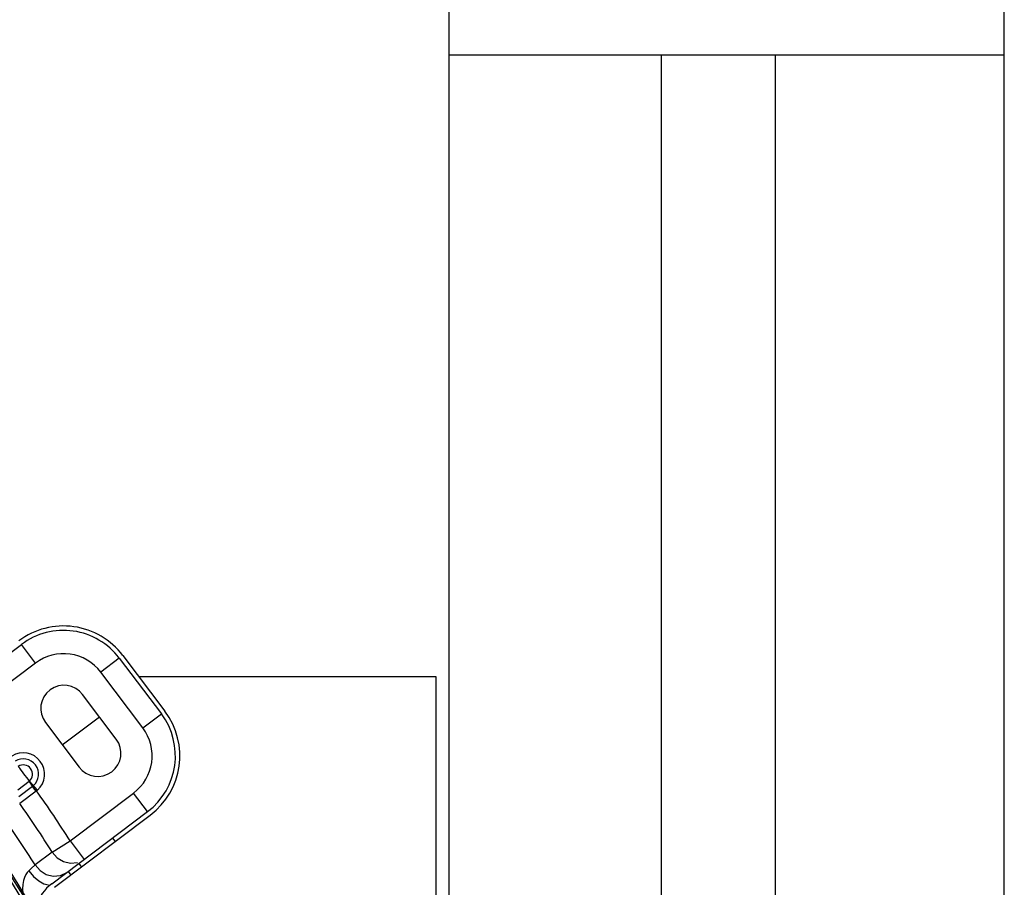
# Model space of a CAD drawing. Extents: x 40.7 to 137.4, y -250.8 to -221.5.
# Tile 123 of 256: x 56.723 to 56.981, y -230.467 to -230.239. Entities that reach past the tile are written whole.
import ezdxf

# ---------------------------------------------------------------- set-up
doc = ezdxf.new("R2010")
doc.units = 0
doc.header["$MEASUREMENT"] = 0
doc.layers.get('0').update_dxf_attribs({"linetype": 'CONTINUOUS'})
doc.layers.add('paredes1', color=8, linetype='CONTINUOUS')

msp = doc.modelspace()

# ---------------------------------------------------------------- linework, layer by layer
at = {"color": 6, "linetype": 'Continuous'}
for p, q in [((56.69819681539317, -230.4219408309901), (56.72332925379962, -230.4030021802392)), ((56.72700277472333, -230.407877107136), (56.72332925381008, -230.4030021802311)), ((56.72700277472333, -230.407877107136), (56.71033636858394, -230.4204361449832)), ((56.74897459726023, -230.406606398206), (56.7440996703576, -230.4102799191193)), ((56.74897459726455, -230.4066063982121), (56.7599951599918, -230.4212311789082)), ((56.7499008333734, -230.4059084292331), (56.76092139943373, -230.4205332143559)), ((56.75512023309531, -230.4249046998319), (56.7440996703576, -230.4102799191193)), ((56.74816826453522, -230.4278504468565), (56.73935181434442, -230.4161506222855)), ((56.72960196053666, -230.423497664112), (56.73841841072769, -230.435197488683)), ((56.73401018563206, -230.4293475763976), (56.74376003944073, -230.422000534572)), ((56.75512023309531, -230.4249046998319), (56.75999516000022, -230.4212311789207)), ((56.72529230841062, -230.4389750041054), (56.72232516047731, -230.4412315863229)), ((56.72540267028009, -230.4388799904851), (56.72751980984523, -230.4412417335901)), ((56.72622182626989, -230.4402602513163), (56.72259725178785, -230.4430083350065)), ((56.72715349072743, -230.4415430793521), (56.72284846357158, -230.4447729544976)), ((56.72715349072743, -230.4415430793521), (56.72727380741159, -230.4414509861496)), ((56.73605101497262, -230.4545606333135), (56.75271742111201, -230.4420015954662)), ((56.75639094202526, -230.4468765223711), (56.75271742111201, -230.4420015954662)), ((56.731258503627, -230.4658151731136), (56.75639094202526, -230.4468765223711)), ((56.73195648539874, -230.4667413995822), (56.75708891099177, -230.4478027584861)), ((56.74716554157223, -230.4538283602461), (56.7478635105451, -230.454754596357)), ((56.73135616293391, -230.4574869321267), (56.73605101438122, -230.4545606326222)), ((56.73605101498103, -230.4545606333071), (56.73972453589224, -230.459435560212)), ((56.73135617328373, -230.4574869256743), (56.72686724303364, -230.4608551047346)), ((56.72590058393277, -230.4617633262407), (56.72523359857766, -230.4623926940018)), ((56.72686726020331, -230.4608551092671), (56.72590058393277, -230.4617633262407)), ((56.7383354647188, -230.4604823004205), (56.73903343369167, -230.4614085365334)), ((56.73554717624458, -230.4625834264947), (56.73624514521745, -230.4635096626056))]:
    msp.add_line(p, q, dxfattribs=at)
at = {"color": 5}
for p, q in [((56.75404987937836, -230.4114143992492), (56.83197358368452, -230.4114143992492)), ((56.83197358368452, -230.4114143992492), (56.83197358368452, -230.4714143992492))]:
    msp.add_line(p, q, dxfattribs=at)
at = {"color": 6, "linetype": 'Continuous'}
for points in [[(56.72540263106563, -230.4388800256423), (56.72536763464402, -230.4389126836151), (56.72533083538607, -230.4389443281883), (56.72529230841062, -230.4389750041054)], [(56.7252923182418, -230.4389749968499), (56.72566329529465, -230.4394734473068), (56.72598574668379, -230.4399191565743), (56.72622182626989, -230.4402602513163)], [(56.72646121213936, -230.4400609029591), (56.72638341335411, -230.4401289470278), (56.72630363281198, -230.4401953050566), (56.72622164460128, -230.4402600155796)], [(56.72622179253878, -230.4402599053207), (56.72649422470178, -230.4405665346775), (56.72727380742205, -230.4414509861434)], [(56.7271535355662, -230.4415430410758), (56.72678012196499, -230.4410402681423), (56.72645655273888, -230.440594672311), (56.72622179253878, -230.4402599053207)], [(56.72727380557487, -230.4414509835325), (56.72735702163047, -230.4413826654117), (56.72743903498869, -230.4413129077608), (56.72751979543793, -230.4412417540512)], [(56.73135617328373, -230.4574869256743), (56.73267635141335, -230.458985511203), (56.73429567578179, -230.4599835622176), (56.73613753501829, -230.4604437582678), (56.73802456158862, -230.4602708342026)], [(56.72686724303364, -230.4608551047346), (56.72818661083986, -230.4623574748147), (56.72980653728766, -230.463358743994), (56.73165020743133, -230.4638213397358), (56.73353964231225, -230.4636494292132), (56.73524176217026, -230.4628135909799)], [(56.72523359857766, -230.4623926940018), (56.72483025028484, -230.4628385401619), (56.72445215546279, -230.4634119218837), (56.72412184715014, -230.4641285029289), (56.72386138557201, -230.464991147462), (56.72369082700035, -230.4659916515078), (56.72362034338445, -230.467122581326), (56.72365599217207, -230.4683289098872)], [(56.72523356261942, -230.4623927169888), (56.72649112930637, -230.4638857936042), (56.72785855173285, -230.465071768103), (56.72919673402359, -230.46583191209), (56.73037011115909, -230.4660892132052)]]:
    msp.add_lwpolyline(points, dxfattribs=at)
for centre, radius, start, end in [((56.53067698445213, -230.5825701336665), 0.2233113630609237, 29.58905606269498, 68.10201367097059), ((56.53067698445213, -230.5825701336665), 0.2240439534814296, 29.58632598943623, 68.10195673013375), ((56.53067698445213, -230.5825701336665), 0.2244575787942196, 30.23500517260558, 64.84730706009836), ((56.73434981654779, -230.4176269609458), 0.01947198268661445, 37.00000000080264, 127.0000000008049), ((56.73434981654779, -230.4176269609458), 0.01831220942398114, 37.00000000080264, 127.0000000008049), ((56.73434981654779, -230.4176269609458), 0.01220813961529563, 37.00000000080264, 127.0000000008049), ((56.73447688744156, -230.4198241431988), 0.006104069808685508, 37.00000000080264, 216.9999999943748), ((56.74537037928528, -230.4322517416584), 0.01947198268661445, 306.9999837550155, 36.99998374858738), ((56.74537037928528, -230.4322517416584), 0.01831220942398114, 307.0000000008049, 37.00000000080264), ((56.74537037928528, -230.4322517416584), 0.01220813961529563, 307.0000000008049, 37.00000000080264), ((56.74329333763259, -230.4315239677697), 0.006104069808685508, 217.0000000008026, 36.99999999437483), ((56.7237728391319, -230.4370619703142), 0.005613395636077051, 311.8745559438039, 122.1213550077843), ((56.7237728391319, -230.4370619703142), 0.004027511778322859, 311.874424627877, 122.1254260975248), ((56.7237728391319, -230.4370619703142), 0.002441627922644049, 311.874572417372, 122.1254275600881), ((56.53067698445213, -230.5825701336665), 0.2420019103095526, 36.42400728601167, 37.57599271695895), ((56.53067698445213, -230.5825701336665), 0.2420019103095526, 31.93526050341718, 35.67116056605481), ((56.53067698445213, -230.5825701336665), 0.2364697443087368, 31.9352604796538, 35.6425374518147), ((56.53067698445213, -230.5825701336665), 0.2308791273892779, 31.81516779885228, 35.60975584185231), ((56.73860554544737, -230.4755650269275), 0.01220813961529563, 127.0000000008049, 160.3584358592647)]:
    msp.add_arc(centre, radius, start, end, dxfattribs=at)
at = {"layer": 'paredes1'}
for p, q in [((56.83538833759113, -229.4273336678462), (56.83538833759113, -239.7686380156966)), ((56.98104051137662, -239.6229858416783), (56.98104051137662, -229.5729858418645)), ((56.83538833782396, -230.2482756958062), (56.98104051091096, -230.2482756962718)), ((56.89104051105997, -230.2482756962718), (56.89104051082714, -231.7522459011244)), ((56.92104051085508, -231.7522459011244), (56.92104051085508, -230.2482756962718))]:
    msp.add_line(p, q, dxfattribs=at)

doc.saveas('drawing.dxf')
